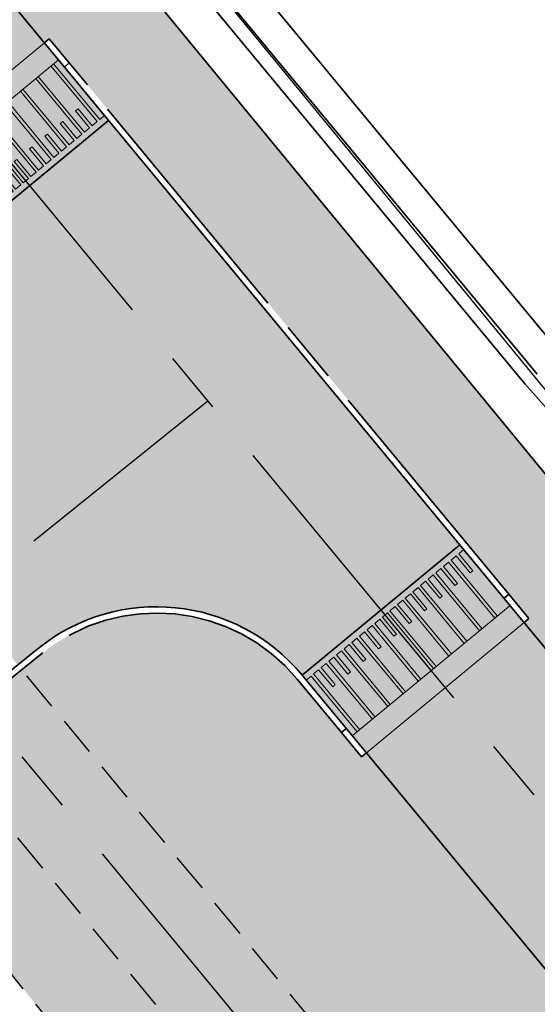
# Model space of a CAD drawing. Header units: metres. Extents: x 150631 to 152219, y 482740 to 484556.
# Tile 13 of 48: x 151622 to 151639, y 483127 to 483159. Entities that reach past the tile are written whole.
import ezdxf

# ---------------------------------------------------------------- set-up
doc = ezdxf.new("R2010")
doc.units = ezdxf.units.M
for name, pattern in [('AM-AS', [16, 10, -2, 2, -2]), ('DASHED2', [0.375, 0.25, -0.125]), ('VH-OPSLUITBAND_150X250', [24, 16, -2, 4, -2])]:
    doc.linetypes.add(name, pattern=pattern)
doc.layers.get('0').update_dxf_attribs({"lineweight": 25})
for name, color, linetype, lineweight, true_color in [('B-WE-KG-GRENS_PERCEEL-GV', 1, 'Continuous', 30, 0xff0000), ('IRP-V-verharding-rijbaan', 7, 'Continuous', 0, 0xffb061), ('N-WE-GR-STADSLANDBOUW-A', 7, 'Continuous', 35, 0xffff9e)]:
    doc.layers.add(name, color=color, linetype=linetype, lineweight=lineweight, true_color=true_color)
for name, color, linetype, lineweight in [('N-WE-AM-AS_FIETSPAD-G', 3, 'AM-AS', 30), ('N-WE-AM-AS_KAVELWEG-G', 170, 'AM-AS', 30), ('N-WE-AM-AS_WEG-G', 10, 'AM-AS', 30), ('N-WE-VH-KANTOPSLUITING_OPSLUITBAND_200X250-G', 150, 'VH-OPSLUITBAND_150X250', 35), ('N-WE-VH-KANTOPSLUITING_VOORKANTBAND-G', 190, 'Continuous', 30), ('N-WE-VH-KANTVERHARDING-G', 2, 'Continuous', 35), ('N-WE-VH-VERHARDING_ASFALT-A', 252, 'Continuous', 18), ('VRK-ontwerp', 2, 'Continuous', 0)]:
    doc.layers.add(name, color=color, linetype=linetype, lineweight=lineweight)
doc.layers.add('N-WE-VH-VERHARDING_TEGEL-A', color=252, linetype='Continuous', lineweight=18, plot=False)

# ---------------------------------------------------------------- blocks, each defined once
blk = doc.blocks.new('*U75')
at = {"layer": 'VRK-ontwerp', "transparency": 33554607}
blk.add_hatch(color=9, dxfattribs=at).paths.add_polyline_path([(0, -5.551115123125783e-17), (1.909938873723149e-11, -0.6999999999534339), (6.500000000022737, -0.7000000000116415), (6.500000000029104, 5.820766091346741e-11)])
at = {"layer": 'VRK-ontwerp'}
blk.add_hatch(color=7, dxfattribs=at).paths.add_polyline_path([(6.5, -3.199999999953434), (6.50000000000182, -2.999999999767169), (6.299999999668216, -2.999999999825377), (6.2999999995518, -0.7000000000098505), (6.194999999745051, -0.7000000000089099), (6.194999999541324, -2.999999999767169), (5.984999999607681, -2.999999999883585), (5.984999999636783, -2.299999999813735), (5.879999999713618, -2.299999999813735), (5.879999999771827, -2.999999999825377), (5.669999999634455, -2.999999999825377), (5.669999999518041, -0.7000000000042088), (5.564999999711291, -0.7000000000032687), (5.564999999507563, -2.999999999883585), (5.35499999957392, -3), (5.354999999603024, -2.299999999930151), (5.249999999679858, -2.299999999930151), (5.249999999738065, -2.999999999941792), (5.039999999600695, -2.999999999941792), (5.03999999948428, -0.6999999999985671), (4.93499999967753, -0.699999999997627), (4.934999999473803, -2.999999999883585), (4.72499999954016, -3), (4.724999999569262, -2.299999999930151), (4.619999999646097, -2.299999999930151), (4.619999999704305, -2.999999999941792), (4.409999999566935, -2.999999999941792), (4.409999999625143, -0.6999999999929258), (4.304999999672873, -0.6999999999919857), (4.304999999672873, -2.999999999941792), (4.094999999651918, -3), (4.094999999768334, -2.299999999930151), (3.989999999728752, -2.299999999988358), (3.989999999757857, -3), (3.77999999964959, -2.999999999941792), (3.779999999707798, -0.6999999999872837), (3.674999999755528, -0.6999999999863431), (3.67499999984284, -2.999999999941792), (3.464999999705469, -2.999999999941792), (3.464999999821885, -2.299999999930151), (3.359999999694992, -2.300000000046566), (3.359999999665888, -2.999999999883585), (3.149999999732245, -2.999999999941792), (3.149999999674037, -0.699999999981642), (3.044999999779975, -0.6999999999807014), (3.044999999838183, -2.999999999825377), (2.834999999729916, -2.999999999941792), (2.83499999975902, -2.299999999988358), (2.729999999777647, -2.299999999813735), (2.729999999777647, -3), (2.519999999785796, -3), (2.51999999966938, -0.6999999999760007), (2.414999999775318, -0.6999999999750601), (2.414999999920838, -2.999999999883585), (2.204999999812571, -3.000000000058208), (2.204999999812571, -2.299999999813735), (2.099999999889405, -2.299999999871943), (2.099999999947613, -3.000000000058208), (1.889999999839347, -3.000000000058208), (1.889999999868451, -0.699999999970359), (1.784999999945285, -0.6999999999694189), (1.785000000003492, -3.000000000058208), (1.574999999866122, -3.000000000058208), (1.57499999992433, -2.299999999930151), (1.469999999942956, -2.299999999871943), (1.469999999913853, -3), (1.259999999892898, -2.999999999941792), (1.259999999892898, -0.6999999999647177), (1.154999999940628, -0.6999999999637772), (1.155000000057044, -3), (0.9449999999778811, -3), (0.9449999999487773, -2.299999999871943), (0.8399999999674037, -2.300000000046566), (0.8400000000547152, -3), (0.6300000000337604, -2.999999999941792), (0.6299999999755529, -0.6999999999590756), (0.5250000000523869, -0.699999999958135), (0.5249999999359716, -3), (0.3150000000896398, -3), (0.315000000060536, -2.299999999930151), (0.2099999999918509, -2.299999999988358), (0.2100000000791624, -3), (8.185452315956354e-11, -2.999999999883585), (8.731171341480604e-11, -3.199999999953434)])
at = {"layer": 'VRK-ontwerp', "true_color": 0x636466, "transparency": 33554602}
for points in [[(0.5250000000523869, -0.6999999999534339), (2.91038304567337e-11, -0.6999999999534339), (8.731149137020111e-11, -2.999999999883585), (0.2100000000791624, -3), (0.2099999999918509, -2.299999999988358), (0.315000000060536, -2.299999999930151), (0.3150000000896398, -3), (0.5249999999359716, -3)], [(1.154999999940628, -0.6999999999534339), (0.6299999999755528, -0.6999999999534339), (0.6300000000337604, -2.999999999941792), (0.8400000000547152, -3), (0.8399999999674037, -2.300000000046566), (0.9449999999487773, -2.299999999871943), (0.9449999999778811, -3), (1.155000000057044, -3)], [(1.784999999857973, -0.6999999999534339), (1.259999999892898, -0.6999999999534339), (1.259999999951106, -2.999999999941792), (1.46999999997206, -3), (1.469999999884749, -2.300000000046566), (1.574999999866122, -2.299999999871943), (1.574999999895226, -3), (1.784999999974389, -3)], [(2.414999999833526, -0.6999999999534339), (1.889999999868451, -0.6999999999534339), (1.889999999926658, -2.999999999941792), (2.099999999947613, -3), (2.099999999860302, -2.300000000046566), (2.204999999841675, -2.299999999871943), (2.204999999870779, -3), (2.414999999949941, -3)], [(3.044999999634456, -0.6999999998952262), (2.51999999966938, -0.6999999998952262), (2.519999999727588, -2.999999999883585), (2.729999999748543, -2.999999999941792), (2.729999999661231, -2.299999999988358), (2.834999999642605, -2.299999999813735), (2.834999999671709, -2.999999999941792), (3.044999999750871, -2.999999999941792)], [(3.674999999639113, -0.6999999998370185), (3.149999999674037, -0.6999999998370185), (3.149999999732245, -2.999999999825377), (3.3599999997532, -2.999999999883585), (3.359999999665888, -2.299999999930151), (3.464999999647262, -2.299999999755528), (3.464999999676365, -2.999999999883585), (3.674999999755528, -2.999999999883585)], [(4.304999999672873, -0.7000000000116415), (3.779999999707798, -0.7000000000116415), (3.779999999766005, -3), (3.98999999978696, -3.000000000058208), (3.989999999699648, -2.300000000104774), (4.094999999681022, -2.299999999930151), (4.094999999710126, -3.000000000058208), (4.304999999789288, -3.000000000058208)], [(4.934999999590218, -0.7000000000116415), (4.409999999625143, -0.7000000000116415), (4.40999999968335, -3), (4.619999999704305, -3.000000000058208), (4.619999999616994, -2.300000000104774), (4.724999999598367, -2.299999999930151), (4.724999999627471, -3.000000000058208), (4.934999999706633, -3.000000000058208)], [(5.564999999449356, -0.6999999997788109), (5.03999999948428, -0.6999999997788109), (5.039999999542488, -2.999999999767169), (5.249999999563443, -2.999999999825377), (5.249999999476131, -2.299999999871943), (5.354999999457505, -2.29999999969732), (5.354999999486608, -2.999999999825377), (5.564999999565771, -2.999999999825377)], [(6.194999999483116, -0.6999999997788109), (5.669999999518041, -0.6999999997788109), (5.669999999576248, -2.999999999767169), (5.879999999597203, -2.999999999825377), (5.879999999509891, -2.299999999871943), (5.984999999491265, -2.29999999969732), (5.984999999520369, -2.999999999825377), (6.194999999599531, -2.999999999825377)], [(6.299999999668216, -2.999999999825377), (6.500000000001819, -2.999999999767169), (6.500000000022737, -0.7000000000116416), (6.299999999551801, -0.7000000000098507)]]:
    blk.add_hatch(color=251, dxfattribs=at).paths.add_polyline_path(points)
at = {"layer": 'N-WE-VH-KANTVERHARDING-G', "lineweight": 5}
for p, q in [((0, 0), (8.731149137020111e-11, -3.199999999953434)), ((0, 0), (6.500000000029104, 5.820766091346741e-11)), ((6.500000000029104, 5.820766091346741e-11), (6.5, -3.199999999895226)), ((2.91038304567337e-11, -0.6999999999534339), (6.5, -0.7000000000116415)), ((0.5249999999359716, -0.7000000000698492), (0.6299999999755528, -0.7000000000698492)), ((0.5250000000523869, -0.7000000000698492), (0.5249999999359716, -3.000000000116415)), ((0.6299999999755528, -0.7000000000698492), (0.6300000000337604, -2.999999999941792)), ((1.154999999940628, -0.7000000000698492), (1.259999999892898, -0.7000000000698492)), ((1.154999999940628, -0.7000000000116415), (1.155000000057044, -2.999999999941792)), ((1.259999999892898, -0.7000000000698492), (1.259999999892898, -2.999999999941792)), ((1.784999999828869, -0.7000000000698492), (1.889999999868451, -0.7000000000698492)), ((1.784999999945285, -0.7000000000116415), (1.785000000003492, -2.999999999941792)), ((1.889999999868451, -0.7000000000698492), (1.889999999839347, -3.000000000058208)), ((2.414999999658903, -0.7000000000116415), (2.51999999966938, -0.7000000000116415)), ((2.414999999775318, -0.7000000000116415), (2.414999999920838, -2.999999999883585)), ((2.51999999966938, -0.7000000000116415), (2.519999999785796, -3)), ((3.044999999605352, -0.7000000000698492), (3.149999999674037, -0.6999999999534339)), ((3.044999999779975, -0.7000000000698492), (3.044999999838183, -2.999999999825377)), ((3.149999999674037, -0.6999999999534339), (3.149999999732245, -2.999999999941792)), ((3.674999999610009, -0.7000000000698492), (3.779999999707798, -0.7000000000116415)), ((3.674999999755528, -0.7000000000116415), (3.674999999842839, -3)), ((3.779999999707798, -0.7000000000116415), (3.77999999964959, -3)), ((4.304999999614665, -0.7000000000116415), (4.409999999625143, -0.6999999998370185)), ((4.304999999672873, -0.7000000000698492), (4.304999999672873, -2.999999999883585)), ((4.409999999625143, -0.6999999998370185), (4.409999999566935, -2.999999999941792)), ((4.934999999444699, -0.7000000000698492), (5.03999999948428, -0.6999999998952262)), ((4.93499999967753, -0.7000000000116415), (4.934999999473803, -2.999999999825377)), ((5.03999999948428, -0.6999999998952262), (5.039999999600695, -2.999999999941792)), ((5.56499999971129, -0.7000000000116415), (5.564999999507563, -2.999999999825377)), ((5.669999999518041, -0.6999999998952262), (5.669999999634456, -2.999999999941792)), ((6.19499999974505, -0.6999999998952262), (6.194999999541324, -2.999999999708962)), ((6.299999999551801, -0.6999999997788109), (6.299999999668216, -2.999999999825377)), ((0.2100000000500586, -2.299999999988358), (0.3150000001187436, -2.299999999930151)), ((0.2099999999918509, -2.300000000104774), (0.2100000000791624, -3)), ((0.315000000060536, -2.299999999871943), (0.3150000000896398, -3)), ((0.8399999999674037, -2.300000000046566), (0.9450000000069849, -2.299999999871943)), ((0.8399999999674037, -2.300000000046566), (0.8400000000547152, -3.000000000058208)), ((0.9449999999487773, -2.299999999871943), (0.9449999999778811, -3)), ((1.469999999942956, -2.299999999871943), (1.57499999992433, -2.299999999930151)), ((1.469999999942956, -2.299999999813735), (1.469999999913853, -2.999999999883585)), ((1.57499999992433, -2.299999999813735), (1.574999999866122, -3.000000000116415)), ((2.099999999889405, -2.299999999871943), (2.204999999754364, -2.299999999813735)), ((2.099999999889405, -2.299999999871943), (2.099999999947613, -3.000000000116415)), ((2.204999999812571, -2.299999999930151), (2.204999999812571, -2.999999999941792)), ((2.729999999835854, -2.299999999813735), (2.83499999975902, -2.299999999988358)), ((2.729999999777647, -2.299999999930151), (2.729999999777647, -3.000000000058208)), ((2.83499999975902, -2.299999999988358), (2.834999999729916, -2.999999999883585)), ((3.359999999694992, -2.300000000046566), (3.464999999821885, -2.299999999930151)), ((3.359999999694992, -2.300000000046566), (3.359999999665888, -2.999999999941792)), ((3.464999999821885, -2.299999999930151), (3.464999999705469, -2.999999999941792)), ((3.989999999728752, -2.299999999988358), (4.094999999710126, -2.299999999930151)), ((3.989999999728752, -2.299999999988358), (3.989999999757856, -3)), ((4.094999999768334, -2.299999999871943), (4.094999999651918, -2.999999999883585)), ((4.619999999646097, -2.299999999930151), (4.724999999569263, -2.299999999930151)), ((4.619999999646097, -2.299999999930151), (4.619999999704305, -2.999999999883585)), ((4.724999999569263, -2.299999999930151), (4.724999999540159, -2.999999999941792)), ((5.249999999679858, -2.299999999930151), (5.354999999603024, -2.299999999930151)), ((5.249999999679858, -2.299999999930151), (5.249999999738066, -2.999999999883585)), ((5.354999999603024, -2.299999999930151), (5.35499999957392, -2.999999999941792)), ((5.879999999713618, -2.299999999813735), (5.984999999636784, -2.299999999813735)), ((5.879999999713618, -2.299999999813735), (5.879999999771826, -2.999999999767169)), ((5.984999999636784, -2.299999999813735), (5.98499999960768, -2.999999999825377)), ((0.2100000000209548, -3), (1.455191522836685e-10, -2.999999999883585)), ((0.5250000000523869, -3), (0.3150000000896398, -3)), ((0.8399999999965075, -3), (0.6300000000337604, -2.999999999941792)), ((1.154999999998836, -3), (0.9449999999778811, -3)), ((1.259999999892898, -2.999999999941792), (1.46999999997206, -3)), ((1.57499999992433, -3.000000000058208), (1.785000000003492, -3.000000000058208)), ((1.889999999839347, -3.000000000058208), (2.099999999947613, -3.000000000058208)), ((2.204999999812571, -3.000000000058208), (2.414999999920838, -2.999999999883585)), ((2.519999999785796, -3), (2.729999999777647, -3)), ((2.834999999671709, -2.999999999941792), (3.04499999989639, -2.999999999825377)), ((3.149999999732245, -2.999999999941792), (3.359999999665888, -2.999999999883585)), ((3.464999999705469, -2.999999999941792), (3.674999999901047, -2.999999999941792)), ((3.779999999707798, -2.999999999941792), (3.989999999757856, -3)), ((4.094999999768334, -3), (4.304999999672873, -2.999999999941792)), ((4.409999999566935, -2.999999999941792), (4.619999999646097, -2.999999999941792)), ((4.724999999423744, -3), (4.934999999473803, -2.999999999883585)), ((5.039999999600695, -2.999999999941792), (5.249999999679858, -2.999999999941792)), ((5.354999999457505, -3), (5.564999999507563, -2.999999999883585)), ((5.669999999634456, -2.999999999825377), (5.879999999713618, -2.999999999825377)), ((5.984999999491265, -2.999999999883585), (6.194999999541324, -2.999999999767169)), ((6.299999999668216, -2.999999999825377), (6.500000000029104, -2.999999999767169)), ((8.731149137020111e-11, -3.199999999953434), (6.5, -3.199999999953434))]:
    blk.add_line(p, q, dxfattribs=at)
blk = doc.blocks.new('*U76')
at = {"layer": 'VRK-ontwerp', "transparency": 33554607}
blk.add_hatch(color=9, dxfattribs=at).paths.add_polyline_path([(0, -5.551115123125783e-17), (1.909938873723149e-11, -0.6999999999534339), (6.500000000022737, -0.7000000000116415), (6.500000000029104, 5.820766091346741e-11)])
at = {"layer": 'VRK-ontwerp'}
blk.add_hatch(color=7, dxfattribs=at).paths.add_polyline_path([(6.5, -3.199999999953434), (6.50000000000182, -2.999999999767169), (6.299999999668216, -2.999999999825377), (6.2999999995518, -0.7000000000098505), (6.194999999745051, -0.7000000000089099), (6.194999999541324, -2.999999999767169), (5.984999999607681, -2.999999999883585), (5.984999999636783, -2.299999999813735), (5.879999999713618, -2.299999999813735), (5.879999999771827, -2.999999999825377), (5.669999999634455, -2.999999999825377), (5.669999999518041, -0.7000000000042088), (5.564999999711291, -0.7000000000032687), (5.564999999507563, -2.999999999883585), (5.35499999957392, -3), (5.354999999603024, -2.299999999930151), (5.249999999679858, -2.299999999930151), (5.249999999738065, -2.999999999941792), (5.039999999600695, -2.999999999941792), (5.03999999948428, -0.6999999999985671), (4.93499999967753, -0.699999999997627), (4.934999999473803, -2.999999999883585), (4.72499999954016, -3), (4.724999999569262, -2.299999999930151), (4.619999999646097, -2.299999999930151), (4.619999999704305, -2.999999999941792), (4.409999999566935, -2.999999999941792), (4.409999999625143, -0.6999999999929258), (4.304999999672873, -0.6999999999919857), (4.304999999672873, -2.999999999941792), (4.094999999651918, -3), (4.094999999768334, -2.299999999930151), (3.989999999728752, -2.299999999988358), (3.989999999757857, -3), (3.77999999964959, -2.999999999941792), (3.779999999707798, -0.6999999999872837), (3.674999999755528, -0.6999999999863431), (3.67499999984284, -2.999999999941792), (3.464999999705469, -2.999999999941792), (3.464999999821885, -2.299999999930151), (3.359999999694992, -2.300000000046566), (3.359999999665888, -2.999999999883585), (3.149999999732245, -2.999999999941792), (3.149999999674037, -0.699999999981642), (3.044999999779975, -0.6999999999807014), (3.044999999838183, -2.999999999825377), (2.834999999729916, -2.999999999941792), (2.83499999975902, -2.299999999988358), (2.729999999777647, -2.299999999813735), (2.729999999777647, -3), (2.519999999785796, -3), (2.51999999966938, -0.6999999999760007), (2.414999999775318, -0.6999999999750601), (2.414999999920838, -2.999999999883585), (2.204999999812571, -3.000000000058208), (2.204999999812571, -2.299999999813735), (2.099999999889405, -2.299999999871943), (2.099999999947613, -3.000000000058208), (1.889999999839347, -3.000000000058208), (1.889999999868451, -0.699999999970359), (1.784999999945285, -0.6999999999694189), (1.785000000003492, -3.000000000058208), (1.574999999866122, -3.000000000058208), (1.57499999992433, -2.299999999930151), (1.469999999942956, -2.299999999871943), (1.469999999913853, -3), (1.259999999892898, -2.999999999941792), (1.259999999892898, -0.6999999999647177), (1.154999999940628, -0.6999999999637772), (1.155000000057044, -3), (0.9449999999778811, -3), (0.9449999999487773, -2.299999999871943), (0.8399999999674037, -2.300000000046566), (0.8400000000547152, -3), (0.6300000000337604, -2.999999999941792), (0.6299999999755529, -0.6999999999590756), (0.5250000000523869, -0.699999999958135), (0.5249999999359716, -3), (0.3150000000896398, -3), (0.315000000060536, -2.299999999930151), (0.2099999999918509, -2.299999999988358), (0.2100000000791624, -3), (8.185452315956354e-11, -2.999999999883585), (8.731171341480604e-11, -3.199999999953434)])
at = {"layer": 'VRK-ontwerp', "true_color": 0x636466, "transparency": 33554602}
for points in [[(0.5250000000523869, -0.6999999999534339), (2.91038304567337e-11, -0.6999999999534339), (8.731149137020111e-11, -2.999999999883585), (0.2100000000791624, -3), (0.2099999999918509, -2.299999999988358), (0.315000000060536, -2.299999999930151), (0.3150000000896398, -3), (0.5249999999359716, -3)], [(1.154999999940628, -0.6999999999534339), (0.6299999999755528, -0.6999999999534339), (0.6300000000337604, -2.999999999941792), (0.8400000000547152, -3), (0.8399999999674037, -2.300000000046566), (0.9449999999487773, -2.299999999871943), (0.9449999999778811, -3), (1.155000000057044, -3)], [(1.784999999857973, -0.6999999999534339), (1.259999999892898, -0.6999999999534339), (1.259999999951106, -2.999999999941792), (1.46999999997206, -3), (1.469999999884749, -2.300000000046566), (1.574999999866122, -2.299999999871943), (1.574999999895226, -3), (1.784999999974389, -3)], [(2.414999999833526, -0.6999999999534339), (1.889999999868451, -0.6999999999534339), (1.889999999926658, -2.999999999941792), (2.099999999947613, -3), (2.099999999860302, -2.300000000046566), (2.204999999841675, -2.299999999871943), (2.204999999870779, -3), (2.414999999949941, -3)], [(3.044999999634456, -0.6999999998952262), (2.51999999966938, -0.6999999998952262), (2.519999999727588, -2.999999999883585), (2.729999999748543, -2.999999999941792), (2.729999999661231, -2.299999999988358), (2.834999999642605, -2.299999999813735), (2.834999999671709, -2.999999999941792), (3.044999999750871, -2.999999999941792)], [(3.674999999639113, -0.6999999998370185), (3.149999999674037, -0.6999999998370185), (3.149999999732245, -2.999999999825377), (3.3599999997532, -2.999999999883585), (3.359999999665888, -2.299999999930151), (3.464999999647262, -2.299999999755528), (3.464999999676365, -2.999999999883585), (3.674999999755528, -2.999999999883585)], [(4.304999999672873, -0.7000000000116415), (3.779999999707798, -0.7000000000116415), (3.779999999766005, -3), (3.98999999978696, -3.000000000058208), (3.989999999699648, -2.300000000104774), (4.094999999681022, -2.299999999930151), (4.094999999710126, -3.000000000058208), (4.304999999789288, -3.000000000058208)], [(4.934999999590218, -0.7000000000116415), (4.409999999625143, -0.7000000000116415), (4.40999999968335, -3), (4.619999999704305, -3.000000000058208), (4.619999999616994, -2.300000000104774), (4.724999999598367, -2.299999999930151), (4.724999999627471, -3.000000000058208), (4.934999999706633, -3.000000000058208)], [(5.564999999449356, -0.6999999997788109), (5.03999999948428, -0.6999999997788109), (5.039999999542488, -2.999999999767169), (5.249999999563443, -2.999999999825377), (5.249999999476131, -2.299999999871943), (5.354999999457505, -2.29999999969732), (5.354999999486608, -2.999999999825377), (5.564999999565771, -2.999999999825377)], [(6.194999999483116, -0.6999999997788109), (5.669999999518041, -0.6999999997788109), (5.669999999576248, -2.999999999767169), (5.879999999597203, -2.999999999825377), (5.879999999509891, -2.299999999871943), (5.984999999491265, -2.29999999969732), (5.984999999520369, -2.999999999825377), (6.194999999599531, -2.999999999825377)], [(6.299999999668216, -2.999999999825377), (6.500000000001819, -2.999999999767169), (6.500000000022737, -0.7000000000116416), (6.299999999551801, -0.7000000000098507)]]:
    blk.add_hatch(color=251, dxfattribs=at).paths.add_polyline_path(points)
at = {"layer": 'N-WE-VH-KANTVERHARDING-G', "lineweight": 5}
for p, q in [((0, 0), (8.731149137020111e-11, -3.199999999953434)), ((0, 0), (6.500000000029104, 5.820766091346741e-11)), ((6.500000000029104, 5.820766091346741e-11), (6.5, -3.199999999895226)), ((2.91038304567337e-11, -0.6999999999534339), (6.5, -0.7000000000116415)), ((0.5249999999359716, -0.7000000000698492), (0.6299999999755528, -0.7000000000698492)), ((0.5250000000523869, -0.7000000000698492), (0.5249999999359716, -3.000000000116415)), ((0.6299999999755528, -0.7000000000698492), (0.6300000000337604, -2.999999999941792)), ((1.154999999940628, -0.7000000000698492), (1.259999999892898, -0.7000000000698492)), ((1.154999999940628, -0.7000000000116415), (1.155000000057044, -2.999999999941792)), ((1.259999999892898, -0.7000000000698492), (1.259999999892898, -2.999999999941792)), ((1.784999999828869, -0.7000000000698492), (1.889999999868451, -0.7000000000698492)), ((1.784999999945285, -0.7000000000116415), (1.785000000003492, -2.999999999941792)), ((1.889999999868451, -0.7000000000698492), (1.889999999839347, -3.000000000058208)), ((2.414999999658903, -0.7000000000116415), (2.51999999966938, -0.7000000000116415)), ((2.414999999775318, -0.7000000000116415), (2.414999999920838, -2.999999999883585)), ((2.51999999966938, -0.7000000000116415), (2.519999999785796, -3)), ((3.044999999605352, -0.7000000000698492), (3.149999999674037, -0.6999999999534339)), ((3.044999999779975, -0.7000000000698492), (3.044999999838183, -2.999999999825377)), ((3.149999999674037, -0.6999999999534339), (3.149999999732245, -2.999999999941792)), ((3.674999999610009, -0.7000000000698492), (3.779999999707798, -0.7000000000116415)), ((3.674999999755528, -0.7000000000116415), (3.674999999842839, -3)), ((3.779999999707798, -0.7000000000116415), (3.77999999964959, -3)), ((4.304999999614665, -0.7000000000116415), (4.409999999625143, -0.6999999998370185)), ((4.304999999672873, -0.7000000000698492), (4.304999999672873, -2.999999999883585)), ((4.409999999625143, -0.6999999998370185), (4.409999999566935, -2.999999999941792)), ((4.934999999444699, -0.7000000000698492), (5.03999999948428, -0.6999999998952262)), ((4.93499999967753, -0.7000000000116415), (4.934999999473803, -2.999999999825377)), ((5.03999999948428, -0.6999999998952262), (5.039999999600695, -2.999999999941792)), ((5.56499999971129, -0.7000000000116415), (5.564999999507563, -2.999999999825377)), ((5.669999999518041, -0.6999999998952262), (5.669999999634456, -2.999999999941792)), ((6.19499999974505, -0.6999999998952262), (6.194999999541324, -2.999999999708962)), ((6.299999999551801, -0.6999999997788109), (6.299999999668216, -2.999999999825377)), ((0.2100000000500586, -2.299999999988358), (0.3150000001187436, -2.299999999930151)), ((0.2099999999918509, -2.300000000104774), (0.2100000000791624, -3)), ((0.315000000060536, -2.299999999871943), (0.3150000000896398, -3)), ((0.8399999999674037, -2.300000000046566), (0.9450000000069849, -2.299999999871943)), ((0.8399999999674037, -2.300000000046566), (0.8400000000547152, -3.000000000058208)), ((0.9449999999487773, -2.299999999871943), (0.9449999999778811, -3)), ((1.469999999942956, -2.299999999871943), (1.57499999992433, -2.299999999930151)), ((1.469999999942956, -2.299999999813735), (1.469999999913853, -2.999999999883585)), ((1.57499999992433, -2.299999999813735), (1.574999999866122, -3.000000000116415)), ((2.099999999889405, -2.299999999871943), (2.204999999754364, -2.299999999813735)), ((2.099999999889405, -2.299999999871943), (2.099999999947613, -3.000000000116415)), ((2.204999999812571, -2.299999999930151), (2.204999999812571, -2.999999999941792)), ((2.729999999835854, -2.299999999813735), (2.83499999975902, -2.299999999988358)), ((2.729999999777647, -2.299999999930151), (2.729999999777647, -3.000000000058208)), ((2.83499999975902, -2.299999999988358), (2.834999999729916, -2.999999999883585)), ((3.359999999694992, -2.300000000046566), (3.464999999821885, -2.299999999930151)), ((3.359999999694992, -2.300000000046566), (3.359999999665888, -2.999999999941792)), ((3.464999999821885, -2.299999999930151), (3.464999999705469, -2.999999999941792)), ((3.989999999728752, -2.299999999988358), (4.094999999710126, -2.299999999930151)), ((3.989999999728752, -2.299999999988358), (3.989999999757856, -3)), ((4.094999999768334, -2.299999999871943), (4.094999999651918, -2.999999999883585)), ((4.619999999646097, -2.299999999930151), (4.724999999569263, -2.299999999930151)), ((4.619999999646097, -2.299999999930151), (4.619999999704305, -2.999999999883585)), ((4.724999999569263, -2.299999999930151), (4.724999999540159, -2.999999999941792)), ((5.249999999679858, -2.299999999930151), (5.354999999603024, -2.299999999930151)), ((5.249999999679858, -2.299999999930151), (5.249999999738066, -2.999999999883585)), ((5.354999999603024, -2.299999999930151), (5.35499999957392, -2.999999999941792)), ((5.879999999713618, -2.299999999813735), (5.984999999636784, -2.299999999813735)), ((5.879999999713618, -2.299999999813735), (5.879999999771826, -2.999999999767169)), ((5.984999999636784, -2.299999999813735), (5.98499999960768, -2.999999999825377)), ((0.2100000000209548, -3), (1.455191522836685e-10, -2.999999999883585)), ((0.5250000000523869, -3), (0.3150000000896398, -3)), ((0.8399999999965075, -3), (0.6300000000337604, -2.999999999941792)), ((1.154999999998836, -3), (0.9449999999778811, -3)), ((1.259999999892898, -2.999999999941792), (1.46999999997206, -3)), ((1.57499999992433, -3.000000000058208), (1.785000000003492, -3.000000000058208)), ((1.889999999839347, -3.000000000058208), (2.099999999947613, -3.000000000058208)), ((2.204999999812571, -3.000000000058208), (2.414999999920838, -2.999999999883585)), ((2.519999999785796, -3), (2.729999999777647, -3)), ((2.834999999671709, -2.999999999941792), (3.04499999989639, -2.999999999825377)), ((3.149999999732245, -2.999999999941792), (3.359999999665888, -2.999999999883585)), ((3.464999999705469, -2.999999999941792), (3.674999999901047, -2.999999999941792)), ((3.779999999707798, -2.999999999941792), (3.989999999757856, -3)), ((4.094999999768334, -3), (4.304999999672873, -2.999999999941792)), ((4.409999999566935, -2.999999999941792), (4.619999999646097, -2.999999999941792)), ((4.724999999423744, -3), (4.934999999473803, -2.999999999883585)), ((5.039999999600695, -2.999999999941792), (5.249999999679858, -2.999999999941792)), ((5.354999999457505, -3), (5.564999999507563, -2.999999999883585)), ((5.669999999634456, -2.999999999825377), (5.879999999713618, -2.999999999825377)), ((5.984999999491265, -2.999999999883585), (6.194999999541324, -2.999999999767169)), ((6.299999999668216, -2.999999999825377), (6.500000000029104, -2.999999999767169)), ((8.731149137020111e-11, -3.199999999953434), (6.5, -3.199999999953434))]:
    blk.add_line(p, q, dxfattribs=at)

msp = doc.modelspace()

# ---------------------------------------------------------------- hatches: boundary and pattern name
at = {"layer": 'IRP-V-verharding-rijbaan', "transparency": 33554610}
h = msp.add_hatch(color=256, dxfattribs=at)
h.dxf.hatch_style = 1
edge = h.paths.add_edge_path()
edge.add_line((151600.2611759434, 483175.0166531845), (151605.282929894, 483179.151846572))
edge.add_arc((151609.914198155, 483182.9664703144), 6.000000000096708, 129.2919651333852, 219.4771636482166, ccw=False)
edge.add_line((151606.1145640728, 483187.6100444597), (151606.6590387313, 483188.0555643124))
edge.add_line((151606.6590387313, 483188.0555643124), (151602.7338974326, 483192.8525221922))
edge.add_arc((151599.091395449, 483194.5054527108), 4.000000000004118, 278.37719261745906, 335.5919340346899, ccw=False)
edge.add_arc((151598.8000170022, 483196.484113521), 6.000000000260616, 219.3767986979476, 278.3771926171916, ccw=False)
edge.add_line((151594.1620737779, 483192.6776082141), (151589.1380577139, 483188.5533794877))
edge.add_arc((266749.9694186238, 577804.7870673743), 149044.4522852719, 219.406553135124, 219.4132883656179)
h = msp.add_hatch(color=256, dxfattribs=at)
h.dxf.hatch_style = 1
edge = h.paths.add_edge_path()
edge.add_line((151618.5342974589, 483142.3105461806), (151622.0403745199, 483138.0723160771))
edge.add_line((151622.0403745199, 483138.0723160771), (151622.6856080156, 483138.5920287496))
edge.add_arc((151626.4493271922, 483133.9192974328), 6.000000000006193, 39.59926317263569, 128.8502101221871, ccw=False)
edge.add_line((151631.0724558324, 483137.7437819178), (151636.0808451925, 483141.8869734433))
edge.add_line((151636.0808451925, 483141.8869734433), (151624.9251454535, 483155.3722510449))
edge.add_line((151624.9251454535, 483155.3722510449), (151619.9167560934, 483151.2290595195))
edge.add_arc((151615.2936274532, 483147.4045750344), 6.000000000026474, -51.149789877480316, 39.599263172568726, ccw=False)
edge.add_line((151619.0573466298, 483142.7318437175), (151618.5342974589, 483142.3105461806))
h.paths.add_polyline_path([(151619.3139831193, 483135.8763046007), (151615.8068977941, 483140.1137225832), (151614.4526343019, 483139.0229114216), (151617.9027102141, 483134.7395743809)])
at = {"layer": 'N-WE-GR-STADSLANDBOUW-A', "transparency": 33554559}
h = msp.add_hatch(color=256, dxfattribs=at)
h.dxf.hatch_style = 1
h.paths.add_polyline_path([(151686.1815198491, 483081.3240754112, 0.002662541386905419), (151727.1520299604, 483032.3314841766), (151793.8346729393, 482953.4496853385), (151793.9874108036, 482953.5788021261, 0.3885038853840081), (151801.7547240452, 482952.5799493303), (151802.3538894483, 482953.0015943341), (151800.3239406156, 482954.9968979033), (151798.636180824, 482953.8091866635), (151729.8249425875, 483034.5910279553, -0.002662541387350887), (151688.878344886, 483083.5550246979), (151645.3642168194, 483136.1559471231), (151621.6188998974, 483165.0167400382, -0.0005579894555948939), (151607.4210242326, 483182.2185230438), (151608.8051994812, 483183.3511332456), (151605.7808840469, 483187.0353417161, 0.383999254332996), (151605.4373052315, 483179.2790010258, 5.501737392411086e-05), (151606.8361464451, 483177.5810727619), (151607.47216406, 483176.8093982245), (151607.3177905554, 483176.6821628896, 0.0004527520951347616), (151618.8450227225, 483162.7220493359), (151622.8854203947, 483157.8379196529), (151623.0395246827, 483157.965402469), (151623.6769387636, 483157.1948810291), (151637.6372604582, 483140.3193090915), (151638.2746745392, 483139.5487876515), (151638.1205702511, 483139.4213048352), (151642.6673917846, 483133.9249978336)])
h = msp.add_hatch(color=256, dxfattribs=at)
h.dxf.hatch_style = 1
h.paths.add_polyline_path([(151687.8998883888, 483058.505287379), (151690.7058993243, 483060.4696538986), (151691.3514234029, 483064.9103296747, -0.0006639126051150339), (151681.1731305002, 483077.1808838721), (151637.6658105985, 483129.7735764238), (151633.112180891, 483135.2781133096), (151632.9580766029, 483135.1506304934), (151632.3206625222, 483135.9211519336), (151630.9183515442, 483137.6162991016, 0.4103896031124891), (151622.8110653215, 483138.436271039), (151622.1678682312, 483137.9181986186), (151632.4579827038, 483125.4792612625), (151675.9721108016, 483072.8783388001, 0.0007769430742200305)])
h = msp.add_hatch(color=256, dxfattribs=at)
h.dxf.hatch_style = 1
h.paths.add_polyline_path([(151682.2626670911, 483054.5589133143), (151685.022638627, 483056.4910496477, -0.000764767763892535), (151673.2752857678, 483070.6473895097), (151629.7611576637, 483123.2483119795), (151620.7001451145, 483134.2014814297, 0.4103896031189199), (151617.9045291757, 483134.4842303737), (151617.3272578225, 483134.019258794), (151616.5484692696, 483133.3919722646), (151616.4311385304, 483133.2974665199), (151617.501, 483131.984), (151618.0099566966, 483131.3590345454), (151618.7887565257, 483131.9863301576), (151655.3679710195, 483087.0694530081)])
at = {"layer": 'N-WE-VH-VERHARDING_ASFALT-A', "transparency": 33554585}
h = msp.add_hatch(color=256, dxfattribs=at)
h.dxf.hatch_style = 1
edge = h.paths.add_edge_path()
edge.add_line((151607.3170849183, 483176.6815813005), (151602.2993578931, 483172.5497033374))
edge.add_arc((160124.6072854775, 490198.6146168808), 11045.14918785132, 219.5032678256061, 219.5972579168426)
edge.add_line((151613.8366333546, 483158.57885782), (151617.8770310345, 483153.6947281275))
edge.add_line((151617.8770310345, 483153.6947281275), (151622.8854203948, 483157.837919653))
edge.add_line((151622.8854203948, 483157.837919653), (151618.845022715, 483162.7220493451))
edge.add_arc((160122.2760405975, 490196.6903147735), 11035.62633632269, 219.5032780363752, 219.5972730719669, ccw=False)
h = msp.add_hatch(color=256, dxfattribs=at)
h.dxf.hatch_style = 1
edge = h.paths.add_edge_path()
edge.add_line((151791.8827193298, 482945.6903320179), (151798.4787825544, 482937.8875619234))
edge.add_line((151798.4787825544, 482937.8875619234), (151803.4427631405, 482942.0838575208))
edge.add_line((151803.4427631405, 482942.0838575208), (151727.1520299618, 483032.3314841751))
edge.add_arc((156306.8059653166, 486903.7369647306), 5996.749999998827, 219.5992631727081, 220.2094712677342, ccw=False)
edge.add_line((151686.1815198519, 483081.3240754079), (151642.6673917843, 483133.924997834))
edge.add_line((151642.6673917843, 483133.924997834), (151642.66058361, 483133.9332277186))
edge.add_line((151642.66058361, 483133.9332277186), (151636.0808451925, 483141.8869734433))
edge.add_line((151636.0808451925, 483141.8869734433), (151631.0724558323, 483137.7437819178))
edge.add_line((151631.0724558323, 483137.7437819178), (151637.6590024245, 483129.7818063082))
edge.add_line((151637.6590024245, 483129.7818063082), (151681.1731304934, 483077.1808838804))
edge.add_arc((156306.8059654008, 486903.7369648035), 6003.250000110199, 219.5992631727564, 220.2094712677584)
edge.add_line((151722.1880493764, 483028.1351885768), (151791.8827193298, 482945.6903320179))
at = {"layer": 'N-WE-VH-VERHARDING_TEGEL-A'}
h = msp.add_hatch(dxfattribs=at)
h.set_pattern_fill('AVH-TEGEL_150X300_HALFST', color=256, scale=2.5, angle=91.94346234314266, pattern_type=2)
h.set_pattern_definition([(38.79013238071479, (151065.3107696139, 483584.0751357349), (-0.234926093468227, 0.2922922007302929), []), (128.7901323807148, (151065.3107696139, 483584.0751357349), (-0.5845844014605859, -0.469852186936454), [0.375, -0.375]), (128.7901323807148, (151065.6030618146, 483584.3100618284), (-0.5845844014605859, -0.469852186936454), [-0.375, 0.375])])
edge = h.paths.add_edge_path()
edge.add_arc((156306.80599229, 486903.7369870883), 6013.500035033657, 219.5992631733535, 219.7936575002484)
edge.add_line((151686.3069166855, 483054.9487409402), (151689.1842469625, 483056.9630350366))
edge.add_arc((156306.8059617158, 486903.7369617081), 6009.999995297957, 219.5992631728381, 219.7964590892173, ccw=False)
edge.add_line((151675.9721108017, 483072.8783388), (151632.4579827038, 483125.4792612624))
edge.add_line((151632.4579827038, 483125.4792612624), (151622.1678682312, 483137.9181986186))
edge.add_line((151622.1678682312, 483137.9181986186), (151618.0281675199, 483134.5838166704))
edge.add_arc((151619.1527611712, 483132.9152987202), 2.012128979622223, 39.733297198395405, 123.9802665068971, ccw=False)
edge.add_line((151620.7001451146, 483134.2014814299), (151629.7611576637, 483123.2483119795))
edge.add_line((151629.7611576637, 483123.2483119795), (151673.275285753, 483070.6473895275))

# ---------------------------------------------------------------- linework, layer by layer
at = {"linetype": 'DASHED2', "ltscale": 5, "flags": 128}
for points in [[(151767.4417267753, 482964.1469947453), (151717.0331464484, 483023.7774970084, -0.002662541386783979), (151675.9721107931, 483072.8783388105), (151632.4579827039, 483125.4792612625), (151622.1657848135, 483137.9207171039)], [(151764.768814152, 482961.8874509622), (151714.3602338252, 483021.5179532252, -0.00266254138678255), (151673.275285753, 483070.6473895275), (151629.7611576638, 483123.2483119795), (151620.7001451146, 483134.2014814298)]]:
    msp.add_lwpolyline(points, format="xyb", dxfattribs=at)
at = {"linetype": 'DASHED2', "ltscale": 5}
msp.add_lwpolyline([(151682.2626670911, 483054.5589133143), (151655.3679710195, 483087.0694530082), (151618.7887565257, 483131.9863301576)], dxfattribs=at)
at = {"layer": 'B-WE-KG-GRENS_PERCEEL-GV', "flags": 128}
msp.add_lwpolyline([(151777.85, 482980.465), (151674.555, 483103.255), (151577.28, 483221.755), (151522.99, 483289.299), (151490.175, 483330.125), (151483.06, 483340.21), (151474.465, 483351.93)], dxfattribs=at)
at = {"layer": 'N-WE-AM-AS_FIETSPAD-G'}
msp.add_line((151631.1095701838, 483124.363786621), (151620.8048717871, 483136.8203533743), dxfattribs=at)
at = {"layer": 'N-WE-AM-AS_KAVELWEG-G', "flags": 128}
msp.add_lwpolyline([(151610.0952580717, 483131.9820742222), (151628.0758870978, 483146.4648325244)], dxfattribs=at)
at = {"layer": 'N-WE-AM-AS_WEG-G', "linetype": 'AM-AS', "flags": 128}
msp.add_lwpolyline([(151810.612228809, 482928.568582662), (151724.670039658, 483030.2333363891, -0.002662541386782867), (151683.6773251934, 483079.2524796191), (151640.1631971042, 483131.8534020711), (151616.3408280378, 483160.6504535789, -0.005737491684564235), (151472.0979927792, 483339.1459277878), (151434.6925898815, 483386.5360049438, -0.008254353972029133), (151164.3626081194, 483740.9008200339, -0.006546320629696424), (150920.2316752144, 484081.3656688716, 0.006168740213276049), (150902.9960260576, 484105.4408634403), (150859.0324023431, 484165.2767445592)], format="xyb", dxfattribs=at)
at = {"layer": 'N-WE-VH-KANTOPSLUITING_OPSLUITBAND_200X250-G', "ltscale": 0.5, "flags": 128}
for points in [[(151637.6372604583, 483140.3193090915), (151623.6769387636, 483157.1948810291)], [(151617.3272578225, 483134.0192587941), (151622.8110653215, 483138.436271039)], [(151632.3206625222, 483135.9211519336), (151630.9183515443, 483137.6162991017)]]:
    msp.add_lwpolyline(points, dxfattribs=at)
at = {"layer": 'N-WE-VH-KANTOPSLUITING_OPSLUITBAND_200X250-G', "ltscale": 0.5}
msp.add_arc((151626.4493271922, 483133.9192974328), 5.8, 39.59926317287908, 128.8502101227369, dxfattribs=at)
at = {"layer": 'N-WE-VH-KANTVERHARDING-G'}
for p, q in [((151622.8854203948, 483157.837919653), (151623.0395246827, 483157.9654024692)), ((151623.6769387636, 483157.1948810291), (151623.0395246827, 483157.9654024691)), ((151623.5228344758, 483157.0673982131), (151623.6769387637, 483157.1948810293)), ((151619.9167560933, 483151.2290595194), (151624.9251454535, 483155.3722510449)), ((151631.0724558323, 483137.7437819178), (151636.0808451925, 483141.8869734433)), ((151637.4831561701, 483140.1918262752), (151637.6372604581, 483140.3193090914)), ((151637.6372604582, 483140.3193090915), (151638.2746745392, 483139.5487876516)), ((151638.1205702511, 483139.4213048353), (151638.2746745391, 483139.5487876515)), ((151632.4747668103, 483136.0486347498), (151632.3206625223, 483135.9211519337)), ((151632.3206625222, 483135.9211519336), (151632.958076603, 483135.1506304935)), ((151633.112180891, 483135.2781133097), (151632.958076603, 483135.1506304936))]:
    msp.add_line(p, q, dxfattribs=at)
at = {"layer": 'N-WE-VH-KANTVERHARDING-G', "flags": 128}
for points in [[(151639.3128355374, 483147.9421929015), (151623.7378338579, 483166.7696287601, -0.000557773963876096), (151609.549339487, 483183.9600305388)], [(151638.5406085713, 483147.3068405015), (151622.9673124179, 483166.1322146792, -0.0005265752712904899), (151609.5700875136, 483182.3618725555)], [(151645.3642168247, 483136.1559471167), (151621.6188998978, 483165.0167400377, -0.0005579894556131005), (151607.4210242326, 483182.2185230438, -0.0005327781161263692)], [(151638.1544950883, 483146.9891643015), (151622.5820516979, 483165.8135076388, -0.0005266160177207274), (151609.183120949, 483182.0452347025)], [(151642.6673917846, 483133.9249978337), (151618.8450227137, 483162.7220493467, -0.0005327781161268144), (151605.2829296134, 483179.1518469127, -0.0005327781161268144)], [(151637.6658105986, 483129.7735764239), (151681.173130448, 483077.1808839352, 0.002662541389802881), (151722.1880493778, 483028.1351885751), (151802.4813790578, 482933.1527164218)]]:
    msp.add_lwpolyline(points, format="xyb", dxfattribs=at)
for points in [[(151646.7511554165, 483137.3032924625), (151638.1544950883, 483146.9891643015)], [(151611.6797651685, 483129.7272130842), (151622.6856080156, 483138.5920287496)], [(151637.6590024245, 483129.7818063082), (151631.0724558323, 483137.7437819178)]]:
    msp.add_lwpolyline(points, dxfattribs=at)
at = {"layer": 'N-WE-VH-KANTVERHARDING-G'}
msp.add_arc((151626.4493271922, 483133.9192974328), 6, 39.59926317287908, 128.8502101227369, dxfattribs=at)

# ---------------------------------------------------------------- block references
at = {"layer": 'N-WE-VH-KANTOPSLUITING_VOORKANTBAND-G'}
for name, p, rotation in [('*U75', (151617.8770310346, 483153.6947281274), 39.59926317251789), ('*U76', (151638.1205702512, 483139.4213048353), 219.5992631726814)]:
    msp.add_blockref(name, p, dxfattribs=dict(at, rotation=rotation))

doc.saveas('drawing.dxf')
